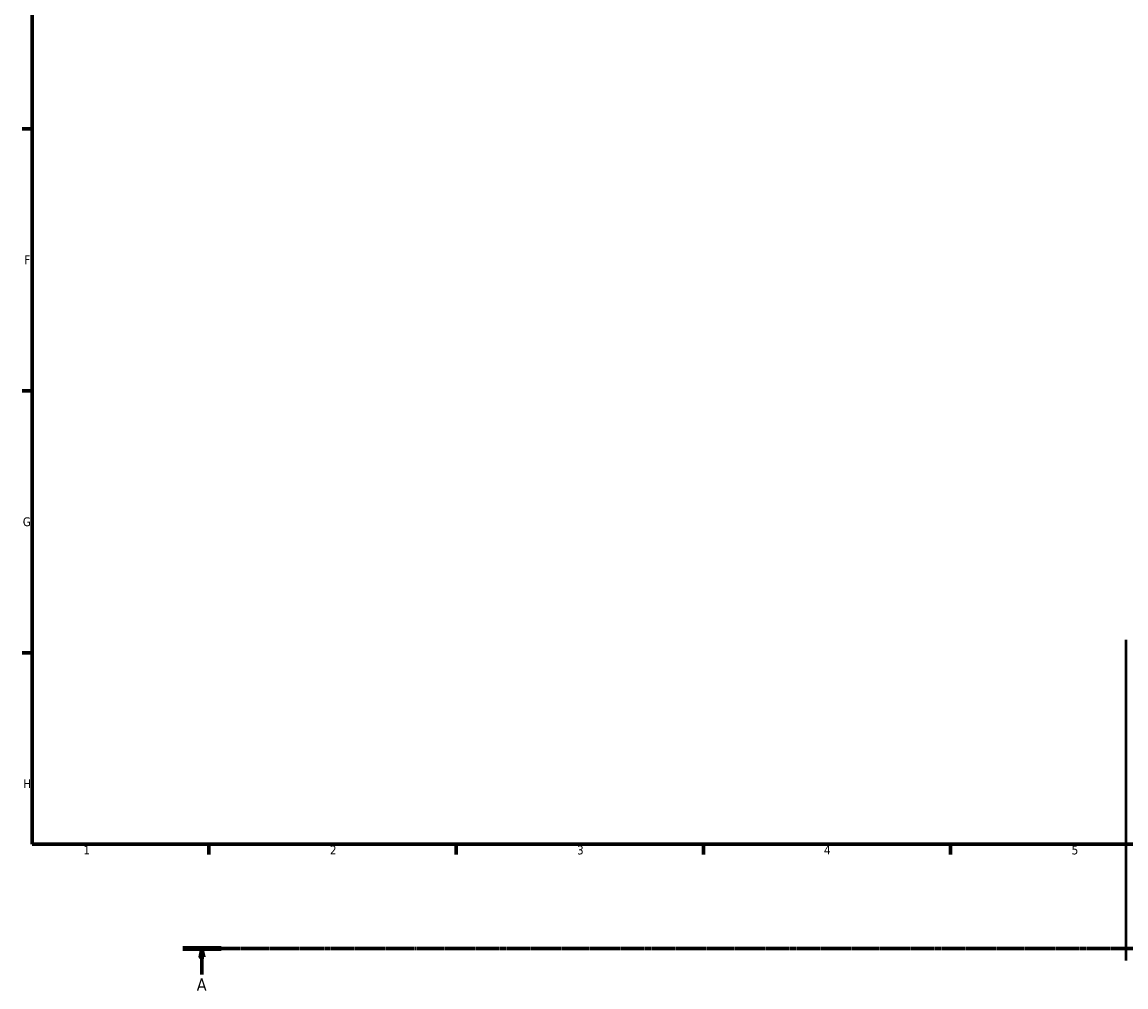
# Model space of a CAD drawing. Header units: millimetres. Extents: x 0 to 1057, y -24 to 1487.
# Tile 1 of 8: x 17 to 330, y -20 to 253. Entities that reach past the tile are written whole.
import ezdxf

# ---------------------------------------------------------------- set-up
doc = ezdxf.new("R2010")
doc.units = ezdxf.units.MM
doc.linetypes.add('CHAIN', pattern=[0.7087, 0.4724, -0.0591, 0.1181, -0.0591])
for name, color, linetype, lineweight in [('Border (ISO)', 7, 'Continuous', 70), ('Section Line (ISO)', 7, 'CHAIN', 70), ('Visible (ISO)', 7, 'Continuous', 50)]:
    doc.layers.add(name, color=color, linetype=linetype, lineweight=lineweight)
doc.styles.add('Label Text (ISO)', font='tahoma.ttf')
doc.styles.add('Note Text (ISO)', font='tahoma.ttf')

# ---------------------------------------------------------------- blocks, each defined once
blk = doc.blocks.new('Borders Default Border')
at = {"layer": 'Border (ISO)'}
for p, q in [((20, 222.75), (17.1, 222.75)), ((20, 148.5), (17.1, 148.5)), ((20, 74.25), (17.1, 74.25)), ((70.08, 20), (70.08, 17.1)), ((140.17, 20), (140.17, 17.1)), ((210.25, 20), (210.25, 17.1)), ((280.33, 20), (280.33, 17.1))]:
    blk.add_line(p, q, dxfattribs=at)
at = {"layer": 'Border (ISO)', "flags": 128}
blk.add_lwpolyline([(20, 20), (20, 574), (821, 574), (821, 20), (20, 20)], dxfattribs=at)
at = {"layer": 'Border (ISO)', "color": 232, "true_color": 0xca0064, "char_height": 2.5, "attachment_point": 7, "style": 'Note Text (ISO)'}
for s, insert in [('F', (17.7, 184.38)), ('G', (17.31, 110.08)), ('H', (17.44, 35.88)), ('1', (34.48, 17.1)), ('2', (104.37, 17.1)), ('3', (174.43, 17.05)), ('4', (244.42, 17.1)), ('5', (314.64, 17.05))]:
    blk.add_mtext(s, dxfattribs=dict(at, insert=insert))
blk = doc.blocks.new('2dTransSection0')
at = {"layer": 'Section Line (ISO)', "linetype": 'CHAIN'}
blk.add_line((62.69, -9.55), (746.1, -9.55), dxfattribs=at)
at = {"layer": 'Section Line (ISO)', "linetype": 'Continuous', "lineweight": 140}
blk.add_line((62.69, -9.55), (73.5, -9.55), dxfattribs=at)
at = {"layer": 'Section Line (ISO)', "linetype": 'Continuous'}
for p, q in [((68.09, -9.55), (67.59, -12.05)), ((67.59, -12.05), (68.59, -12.05)), ((68.09, -12.05), (68.09, -9.55)), ((68.59, -12.05), (68.09, -9.55)), ((68.09, -16.91), (68.09, -12.05))]:
    blk.add_line(p, q, dxfattribs=at)
at = {"layer": 'Section Line (ISO)', "linetype": 'Continuous', "flags": 128}
blk.add_lwpolyline([(68.59, -12.05), (68.09, -9.55), (67.59, -12.05), (68.59, -12.05)], dxfattribs=at)
at = {"layer": 'Section Line (ISO)'}
blk.add_solid([(68.59, -12.05), (68.09, -9.55), (67.59, -12.05), (68.59, -12.05)], dxfattribs=at)
at = {"layer": 'Section Line (ISO)', "insert": (66.6, -21.55), "char_height": 3.5, "attachment_point": 7, "style": 'Label Text (ISO)'}
blk.add_mtext('A', dxfattribs=at)

msp = doc.modelspace()

# ---------------------------------------------------------------- linework, layer by layer
at = {"layer": 'Visible (ISO)'}
msp.add_line((330.031, 77.96), (330.031, -12.94), dxfattribs=at)

# ---------------------------------------------------------------- block references
msp.add_blockref('Borders Default Border', (0, 0))
at = {"layer": 'Section Line (ISO)'}
msp.add_blockref('2dTransSection0', (0, 0), dxfattribs=at)

doc.saveas('drawing.dxf')
